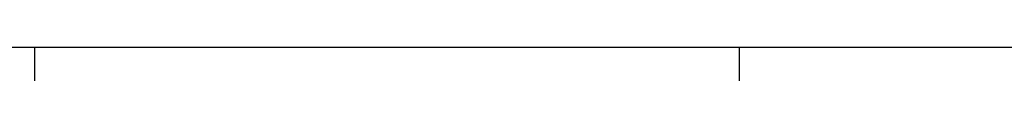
# Model space of a CAD drawing. Header units: millimetres. Extents: x -13501 to 278776, y 0 to 252300.
# Tile 7 of 132: x 49162 to 78495, y 0 to 1000. Entities that reach past the tile are written whole.
import ezdxf
from ezdxf.enums import TextEntityAlignment as Align

# ---------------------------------------------------------------- set-up
doc = ezdxf.new("R2010")
doc.units = ezdxf.units.MM
doc.header["$LTSCALE"] = 100
doc.layers.get('0').update_dxf_attribs({"linetype": 'CONTINUOUS'})
doc.layers.add('SCHERMER_KADER', color=7, linetype='CONTINUOUS')
doc.layers.add('SCHERMER_ONDERHOEK', color=7, linetype='CONTINUOUS')
doc.styles.add('B-01', font='GOTHICI.TTF')
doc.styles.add('cg omega', font='GOTHICI.TTF', dxfattribs={"width": 1.32})
doc.styles.add('CG OMEGA BOLD', font='GOTHICBI.TTF', dxfattribs={"width": 1.32})

# ---------------------------------------------------------------- blocks, each defined once
blk = doc.blocks.new('1350x840')
at = {"layer": 'SCHERMER_KADER', "color": 8, "linetype": 'Continuous'}
blk.add_line((-1316, 0), (0, 0), dxfattribs=at)
at = {"layer": 'SCHERMER_KADER', "color": 9}
for p, q in [((-830, 0), (-830, -10)), ((-620, 0), (-620, -10))]:
    blk.add_line(p, q, dxfattribs=at)
at = {"layer": 'SCHERMER_ONDERHOEK', "style": 'B-01'}
for tag, p in [('WIJZA', (-161.01, 168.4)), ('WIJZG', (-75.51, 168.4)), ('OMSCHRIJVINGA', (-161.01, 162)), ('OMSCHRIJVINGG', (-75.51, 162)), ('WIJZB', (-161.01, 155.6)), ('WIJZH', (-75.51, 155.6)), ('OMSCHRIJVINGB', (-161.01, 149.2)), ('OMSCHRIJVINGH', (-75.51, 149.2)), ('WIJZC', (-161.01, 142.8)), ('WIJZI', (-75.51, 142.8)), ('OMSCHRIJVINGC', (-161.01, 136.4)), ('OMSCHRIJVINGI', (-75.51, 136.4)), ('WIJZD', (-161.01, 130)), ('WIJZJ', (-75.51, 130)), ('OMSCHRIJVINGD', (-161.01, 123.6)), ('OMSCHRIJVINGJ', (-75.51, 123.6)), ('WIJZE', (-161.01, 117.2)), ('WIJZK', (-75.51, 117.2)), ('OMSCHRIJVINGE', (-161.01, 110.8)), ('OMSCHRIJVINGK', (-75.51, 110.8)), ('WIJZF', (-161.01, 104.4)), ('WIJZL', (-75.51, 104.4)), ('OMSCHRIJVINGF', (-161.01, 98)), ('OMSCHRIJVINGL', (-75.51, 98))]:
    blk.add_attdef(tag, text='', height=1.8, dxfattribs=at).set_placement(p, align=Align.MIDDLE_LEFT)
at = {"layer": 'SCHERMER_ONDERHOEK', "style": 'cg omega', "oblique": 15, "width": 1.32}
blk.add_attdef('STATUS', (-179.5, 76.8), '', height=3.5, dxfattribs=at)
at = {"layer": 'SCHERMER_ONDERHOEK', "width": 1.32}
for tag, height, style, p in [('BENAMING', 2.34, 'CG OMEGA BOLD', (-161.26, 58)), ('BENAMING2', 2.34, 'CG OMEGA BOLD', (-161.26, 51.6)), ('BETREFT', 2.34, 'CG OMEGA BOLD', (-161.26, 45.2)), ('SCHAAL', 1.8, 'cg omega', (-161.26, 38.8)), ('DATUM', 1.8, 'cg omega', (-161.26, 26)), ('A?', 1.8, 'cg omega', (-72.69, 19.6)), ('NR', 1.8, 'cg omega', (-125.23, 19.6)), ('DD', 1.8, 'cg omega', (-125.23, 13.2)), ('TEKNR.', 2.34, 'CG OMEGA BOLD', (-72.69, 13.2))]:
    blk.add_attdef(tag, text='', height=height, dxfattribs=dict(at, style=style)).set_placement(p, align=Align.MIDDLE_LEFT)

msp = doc.modelspace()

# ---------------------------------------------------------------- block references
at = {"xscale": 100, "yscale": 100, "zscale": 100}
msp.add_blockref('1350x840', (132600, 1000), dxfattribs=at)

doc.saveas('drawing.dxf')
